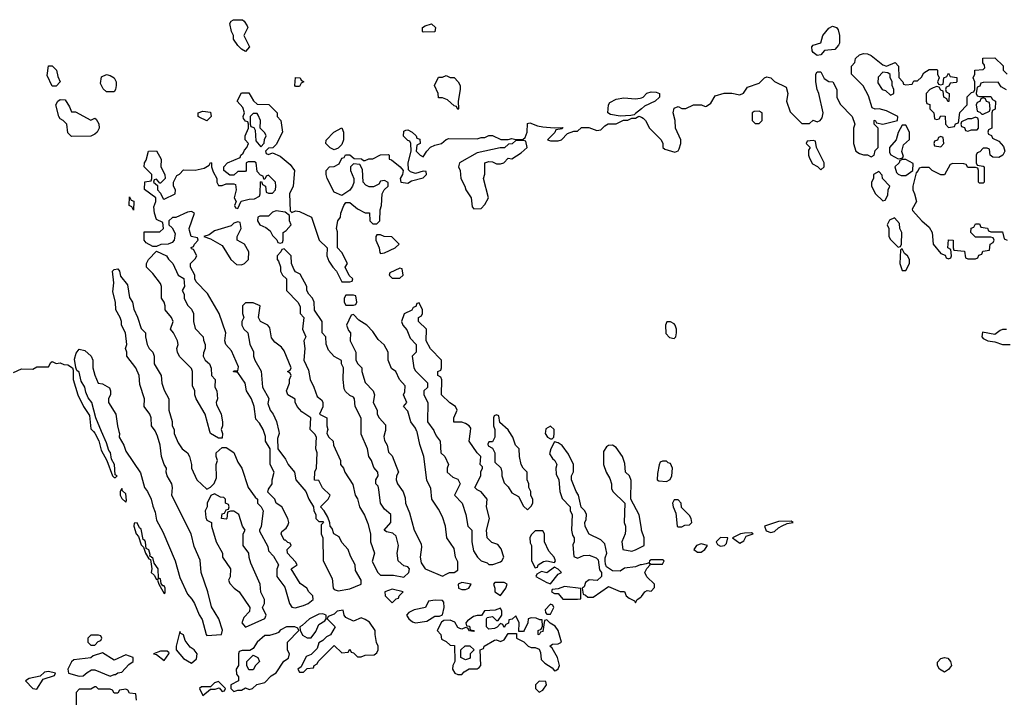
# Model space of a CAD drawing. Header units: inches. Extents: x 2601469 to 2753575, y 449403 to 582909.
# Tile 99 of 256: x 2656781 to 2661879, y 478625 to 482131. Entities that reach past the tile are written whole.
import ezdxf

# ---------------------------------------------------------------- set-up
doc = ezdxf.new("R2010")
doc.units = ezdxf.units.IN
doc.header["$MEASUREMENT"] = 0
for name, color, linetype in [('C6457', 7, 'Continuous'), ('C6458', 7, 'Continuous'), ('C6467', 7, 'Continuous'), ('C6468', 7, 'Continuous')]:
    doc.layers.add(name, color=color, linetype=linetype)

msp = doc.modelspace()

# ---------------------------------------------------------------- linework, layer by layer
at = {"layer": 'C6457', "color": 4, "elevation": 16}
for points in [[(2657162.8, 480000), (2657171, 479991), (2657191, 479951), (2657203.5, 479903.5), (2657232, 479850), (2657262, 479770), (2657270, 479762), (2657278, 479762), (2657286, 479770), (2657276.4, 479776.4), (2657272, 479830), (2657256.5, 479856.5), (2657251.1, 479891.1), (2657242, 479902), (2657230, 479942), (2657205.1, 480000)], [(2657295.2, 480000), (2657298, 479990), (2657296, 479970), (2657320.7, 479930), (2657330, 479898), (2657406.4, 479786.4), (2657427.3, 479710), (2657442.8, 479690), (2657462.8, 479650), (2657470, 479614), (2657483.5, 479583.5), (2657490, 479542), (2657521.6, 479481.6), (2657586.8, 479330), (2657610, 479244.7), (2657650, 479158), (2657673, 479133), (2657686.8, 479110), (2657710, 479052), (2657726.8, 479026.8), (2657746, 478950), (2657750, 478944.7), (2657826, 478950), (2657831.9, 478971.9), (2657812.3, 479030), (2657773.6, 479093.6), (2657756, 479170), (2657721.2, 479270), (2657714.8, 479334.8), (2657684.5, 479404.5), (2657669.4, 479470), (2657569.4, 479669.4), (2657573.2, 479710), (2657569.2, 479730), (2657544, 479770), (2657539, 479790), (2657542, 479810), (2657529.3, 479829.3), (2657515.3, 479870), (2657509, 479930), (2657495.5, 479975.5), (2657484.7, 480000)], [(2657581, 480000), (2657581, 479990), (2657602, 479942), (2657622, 479910), (2657650.6, 479890.6), (2657661, 479870), (2657671, 479830), (2657671.3, 479810), (2657698, 479750), (2657750, 479702), (2657768.4, 479711.6), (2657788.4, 479731.6), (2657800.4, 479759.6), (2657798, 479830), (2657806, 479850), (2657798, 479870), (2657798, 479890), (2657830, 479918), (2657850, 479918), (2657890, 479891.3), (2657910, 479842), (2657930.7, 479810.7), (2657964.7, 479710), (2657999.6, 479659.6), (2658012, 479650), (2658012, 479630), (2658032, 479610), (2658042, 479590), (2658031.1, 479508.9), (2658022, 479490), (2658023.6, 479483.6), (2658065.4, 479405.4), (2658070, 479382), (2658095.3, 479355.3), (2658122, 479310), (2658112.7, 479287.3), (2658112, 479250), (2658154.8, 479194.8), (2658178, 479110), (2658191.1, 479091.1), (2658207.7, 479087.7), (2658250, 479100.5), (2658274, 479110), (2658301.2, 479130), (2658299, 479150), (2658278, 479170), (2658268, 479190), (2658233.6, 479213.6), (2658186, 479290), (2658218, 479310), (2658210, 479326), (2658168, 479370), (2658166, 479390), (2658186, 479410), (2658182, 479422), (2658170, 479426), (2658158, 479438), (2658150, 479438), (2658135.3, 479470), (2658138, 479482), (2658160.4, 479499.6), (2658170, 479514), (2658174, 479530), (2658169, 479550), (2658138, 479610), (2658108.7, 479628.7), (2658102, 479650), (2658065.6, 479685.6), (2658070, 479702), (2658088.7, 479730), (2658089, 479750), (2658099, 479790), (2658078, 479830), (2658078, 479910), (2658054, 479950), (2658054.6, 479974.6), (2658045.5, 480000)], [(2657828.3, 480000), (2657832, 479990), (2657830, 479966), (2657810, 479966), (2657769.3, 479989.3), (2657766.4, 480000)], [(2658122.5, 480000), (2658124.7, 479990), (2658116.9, 479963.1), (2658118, 479910), (2658157.3, 479857.3), (2658171.3, 479830), (2658204.7, 479790), (2658211.3, 479750), (2658262, 479690), (2658278, 479650), (2658302, 479610), (2658304.7, 479590), (2658314, 479570), (2658314, 479550), (2658330, 479534), (2658350, 479534), (2658354, 479530), (2658342, 479518), (2658342, 479470), (2658351.3, 479450), (2658352, 479330), (2658398.8, 479238.8), (2658404.7, 479190), (2658410, 479182), (2658430, 479176), (2658490, 479185.5), (2658548.7, 479210), (2658548.7, 479230), (2658520.4, 479280.4), (2658518, 479310), (2658494.6, 479354.6), (2658482, 479390), (2658450, 479426), (2658434.6, 479454.6), (2658408, 479470), (2658399, 479499), (2658388, 479510), (2658387.3, 479527.3), (2658376.4, 479556.4), (2658358, 479590), (2658338, 479610), (2658378, 479650), (2658388, 479670), (2658348.9, 479708.9), (2658330, 479746), (2658308.4, 479748.4), (2658309.1, 479790.9), (2658318, 479810), (2658322, 479890), (2658315.3, 479910), (2658318, 479970), (2658310, 479986), (2658296, 480000)], [(2658374, 480000), (2658372, 479990), (2658382, 479970), (2658404.7, 479950), (2658406.8, 479930), (2658442, 479850), (2658442, 479830), (2658458, 479810), (2658464.7, 479790), (2658506.4, 479726.4), (2658518, 479670), (2658531, 479651), (2658541, 479610), (2658566.4, 479566.4), (2658583.5, 479523.5), (2658598, 479470), (2658598, 479430), (2658618, 479370), (2658606.8, 479326.8), (2658636, 479270), (2658650, 479256), (2658716.7, 479256.7), (2658770, 479246), (2658796, 479270), (2658799, 479290), (2658790, 479299), (2658770, 479305.2), (2658741.2, 479330), (2658736, 479370), (2658742, 479410), (2658730, 479458), (2658713.6, 479473.6), (2658680.4, 479480.4), (2658668.7, 479488.7), (2658702, 479530), (2658702, 479570), (2658670, 479598), (2658649, 479630), (2658640.4, 479700.4), (2658636.4, 479716.4), (2658626, 479730), (2658626, 479750), (2658638, 479770), (2658635.3, 479790), (2658614.6, 479814.6), (2658602, 479850), (2658588.7, 479870), (2658582, 479910), (2658550, 479986), (2658549.7, 480000)], [(2658673.9, 480000), (2658666, 479974), (2658670, 479954), (2658684.7, 479930), (2658690, 479894), (2658710, 479874), (2658742, 479790), (2658732, 479770), (2658731.3, 479750), (2658738, 479730), (2658767.3, 479687.3), (2658776.9, 479656.9), (2658778, 479630), (2658798.8, 479578.8), (2658822.8, 479490), (2658859.6, 479419.6), (2658862, 479402), (2658854, 479350), (2658860.5, 479320.5), (2658881, 479290), (2658890, 479285.5), (2658970, 479251.3), (2658990, 479262), (2659006, 479270), (2659030, 479271), (2659050, 479282), (2659050, 479326), (2659037.2, 479350), (2659030, 479395.3), (2658993.2, 479450), (2658985.2, 479510), (2658970, 479558), (2658950, 479598), (2658915.3, 479650), (2658910, 479706), (2658888.9, 479748.9), (2658874, 479870), (2658852.5, 479932.5), (2658838.6, 479998.6), (2658838, 480000)], [(2658927.6, 480000), (2658936.9, 479976.9), (2658958, 479950), (2658962, 479890), (2658982, 479870), (2659002, 479830), (2658994, 479810), (2658994, 479790), (2659023.6, 479763.6), (2659050, 479754), (2659062, 479730), (2659032, 479670), (2659072, 479630), (2659091, 479570), (2659102, 479510), (2659122, 479490), (2659122, 479430), (2659130, 479382), (2659151.3, 479350), (2659170, 479331.3), (2659201, 479321), (2659210, 479312), (2659231.6, 479311.6), (2659270, 479326), (2659278, 479330), (2659288, 479350), (2659273.6, 479393.6), (2659256, 479416), (2659225.2, 479425.2), (2659202, 479450), (2659198, 479490), (2659214, 479550), (2659198, 479610), (2659202, 479650), (2659170, 479688), (2659150, 479698), (2659138, 479710), (2659168.7, 479770), (2659169, 479791), (2659178, 479810), (2659178, 479818), (2659166, 479830), (2659168, 479870), (2659149.1, 479889.1), (2659109.2, 479950), (2659115.2, 480000)], [(2659242, 480000), (2659242, 479970), (2659230, 479946), (2659210, 479946), (2659204.7, 479935.3), (2659206, 479926), (2659230, 479914), (2659242, 479890), (2659242, 479842), (2659271.6, 479811.6), (2659278, 479790), (2659278, 479770), (2659290, 479734), (2659310, 479714), (2659330, 479682), (2659363.6, 479663.6), (2659390, 479614), (2659410, 479594), (2659430, 479614), (2659438, 479630), (2659438, 479650), (2659428.4, 479668.4), (2659428, 479690), (2659418, 479710), (2659418, 479730), (2659408, 479750), (2659408, 479790), (2659388, 479810), (2659378, 479830), (2659368.4, 479871.6), (2659368, 479910), (2659348.7, 479930), (2659335.3, 479970), (2659315.3, 480000)], [(2659503.7, 480000), (2659502, 479990), (2659514, 479970), (2659530, 479962), (2659538, 479962), (2659546, 479970), (2659548, 479990), (2659548, 480000)], [(2660000, 479310.9), (2659994, 479310), (2659970, 479299), (2659913.2, 479293.2), (2659890, 479277.2), (2659850, 479279.3), (2659820.2, 479300.2), (2659813.6, 479313.6), (2659812.7, 479330), (2659813.2, 479346.8), (2659822, 479370), (2659810, 479418), (2659790, 479439), (2659730, 479468), (2659708.9, 479508.9), (2659708, 479530), (2659714.6, 479545.4), (2659715.3, 479570), (2659708, 479590), (2659689, 479609), (2659675.3, 479670), (2659662, 479690), (2659638, 479750), (2659638, 479770), (2659648.4, 479791.6), (2659648.7, 479830), (2659623.1, 479883.1), (2659590, 479928), (2659570, 479942), (2659550, 479946), (2659531.3, 479910), (2659524.7, 479884.7), (2659539.6, 479859.6), (2659552, 479850), (2659562, 479830), (2659558, 479810), (2659559.6, 479779.6), (2659572, 479750), (2659578, 479690), (2659590, 479654), (2659630.9, 479610.9), (2659631.3, 479590), (2659642, 479570), (2659638, 479490), (2659643.6, 479463.6), (2659652, 479450), (2659652, 479430), (2659646, 479414), (2659650, 479354), (2659670, 479344.7), (2659700.9, 479359.1), (2659730, 479360.5), (2659765.8, 479345.8), (2659775.5, 479335.5), (2659783.5, 479283.5), (2659794, 479270), (2659794, 479250), (2659771.6, 479228.4), (2659730, 479232.7), (2659710, 479218), (2659703.6, 479196.4), (2659694, 479190), (2659698, 479158), (2659710, 479154), (2659722, 479142), (2659750, 479142), (2659830, 479198), (2659890, 479172), (2659912.7, 479172.7), (2659922, 479150), (2659936.9, 479136.9), (2659963.6, 479123.6), (2659970, 479114), (2659978, 479130), (2659997.2, 479142.8), (2660000, 479146.5)], [(2660000, 479498), (2659989.3, 479569.3), (2659946, 479650), (2659947.3, 479747.3), (2659938, 479770), (2659918, 479790), (2659914.6, 479834.6), (2659902, 479870), (2659870, 479918), (2659850, 479928.7), (2659830, 479928), (2659819.6, 479920.4), (2659803.6, 479896.4), (2659804.7, 479830), (2659818, 479790), (2659836.9, 479756.9), (2659844.7, 479730), (2659845.4, 479705.4), (2659852, 479690), (2659914, 479630), (2659911.3, 479530), (2659918, 479510), (2659918, 479490), (2659916, 479470), (2659898.8, 479430), (2659904.7, 479390), (2659950, 479381), (2659970, 479387.3), (2660000, 479402.8)], [(2657386, 478610), (2657382, 478642), (2657350, 478646), (2657342, 478662), (2657330, 478666), (2657298, 478662), (2657290, 478646), (2657270, 478646), (2657262, 478662), (2657250, 478666), (2657190, 478666), (2657178, 478678), (2657170, 478678), (2657150, 478666), (2657090, 478666), (2657074, 478650), (2657074, 478570)]]:
    msp.add_lwpolyline(points, dxfattribs=at)
for points in [[(2657310, 479706), (2657302, 479690), (2657302, 479670), (2657310, 479654), (2657330, 479634), (2657334.6, 479645.4), (2657330, 479678), (2657313.2, 479693.2)], [(2657790, 479678), (2657771.6, 479668.4), (2657752, 479630), (2657752, 479610), (2657742, 479590), (2657744.7, 479555.3), (2657750, 479542), (2657774, 479530), (2657774, 479510), (2657798, 479430), (2657832, 479370), (2657832, 479350), (2657872, 479290), (2657871.3, 479248.7), (2657862, 479230), (2657870, 479214), (2657892, 479190), (2657918, 479170), (2657972, 479090), (2657971.6, 479068.4), (2657942, 479038), (2657932, 479010), (2657950, 478986.8), (2658050, 479032), (2658057.2, 479050), (2658038, 479090), (2658048, 479110), (2658048.7, 479130), (2658029.1, 479169.1), (2658026, 479210), (2657978, 479318), (2657968.9, 479348.9), (2657968, 479370), (2657938, 479410), (2657938, 479470), (2657948, 479490), (2657935.3, 479510), (2657915.3, 479570), (2657890, 479588), (2657872.7, 479587.3), (2657858, 479582), (2657854, 479550), (2657850, 479546), (2657826, 479550), (2657830, 479574), (2657842, 479578), (2657850, 479594), (2657862, 479598), (2657866, 479610), (2657862, 479622), (2657846, 479630), (2657846, 479650), (2657838, 479658), (2657820.4, 479660.4)], [(2657390, 479528), (2657374, 479526), (2657372, 479510), (2657384.7, 479470), (2657396, 479456), (2657410, 479414), (2657422, 479402), (2657432, 479370), (2657450, 479342), (2657458, 479338), (2657464.7, 479290), (2657462, 479270), (2657476.9, 479256.9), (2657490, 479234), (2657498, 479238), (2657494, 479230), (2657502, 479210), (2657530, 479162), (2657535.3, 479164.7), (2657535.1, 479190), (2657530, 479202), (2657522, 479202), (2657513.6, 479213.6), (2657510, 479238), (2657500.4, 479240.4), (2657498, 479290), (2657478, 479318), (2657470, 479348), (2657466, 479346), (2657466, 479350), (2657455.3, 479355.3), (2657457.2, 479362.8), (2657450, 479388), (2657435.3, 479395.3), (2657432, 479428), (2657430, 479435.3), (2657421.2, 479441.2), (2657410, 479494), (2657400.9, 479500.9)], [(2659490, 479486), (2659450, 479486), (2659430, 479466), (2659422, 479450), (2659423.6, 479423.6), (2659432, 479410), (2659432, 479330), (2659450, 479294), (2659462, 479298), (2659466, 479310), (2659492.9, 479327.1), (2659511.3, 479331.3), (2659550, 479322), (2659555.3, 479330), (2659548, 479350), (2659520.2, 479380.2), (2659498, 479430), (2659498, 479470)], [(2659550, 479298), (2659510.7, 479269.3), (2659483.6, 479276.4), (2659458, 479262), (2659454, 479250), (2659510, 479218), (2659530, 479212), (2659570, 479262), (2659586, 479270), (2659568.4, 479288.4)], [(2659070, 479219), (2659052, 479210), (2659054, 479190), (2659070, 479182), (2659090, 479182), (2659106, 479190), (2659118, 479210)], [(2659290, 479218), (2659242, 479218), (2659234, 479210), (2659242, 479190), (2659242, 479170), (2659270, 479152), (2659298, 479190), (2659306, 479210)], [(2658710, 479184), (2658672, 479170), (2658674, 479150), (2658710, 479114), (2658730, 479134), (2658742, 479138), (2658746, 479150), (2658766, 479170)], [(2659601.4, 479198.6), (2659570, 479186), (2659538, 479182), (2659534, 479170), (2659550, 479162), (2659570, 479162), (2659592.7, 479132.7), (2659670, 479132), (2659686, 479134), (2659687.3, 479187.3)], [(2658932.7, 479127.3), (2658898, 479122), (2658882, 479090), (2658823.5, 479076.5), (2658796, 479064), (2658784.7, 479050), (2658796, 479030), (2658814.4, 479014.4), (2658830, 479010.8), (2658890, 479018.8), (2658930, 479044.7), (2658955.3, 479044.7), (2658970, 479052), (2658979, 479090), (2658976.4, 479116.4), (2658970, 479126)], [(2659530, 479106), (2659502, 479078), (2659503.6, 479063.6), (2659510, 479054), (2659530, 479054), (2659546, 479090), (2659542, 479102)], [(2658455.3, 479075.3), (2658424.7, 479070), (2658410, 479055.3), (2658378, 479042), (2658374, 479030), (2658414, 478990), (2658391.3, 478948.7), (2658370, 478938), (2658350, 478918), (2658330, 478906), (2658322, 478878), (2658290, 478846), (2658264.7, 478835.3), (2658238, 478782), (2658222, 478770), (2658230, 478754), (2658250, 478754), (2658270, 478774), (2658302, 478778), (2658306, 478790), (2658322, 478798), (2658326, 478810), (2658410, 478892), (2658450, 478854), (2658482, 478858), (2658490, 478874), (2658498, 478858), (2658510, 478854), (2658530, 478834), (2658550, 478834), (2658570, 478842), (2658616.4, 478843.6), (2658630, 478854), (2658638, 478870), (2658638, 478890), (2658628.9, 478908.9), (2658622, 478950), (2658622, 478970), (2658592.9, 479012.9), (2658570, 479028), (2658550, 479035.3), (2658510, 479018), (2658470, 479038), (2658462, 479050)], [(2658350, 479056), (2658330, 479054.5), (2658281, 479030), (2658244.5, 478995.5), (2658232, 478990), (2658232.7, 478972.7), (2658245.4, 478945.4), (2658270, 478932), (2658290, 478932), (2658314, 478966), (2658330, 479002), (2658360.4, 479019.6), (2658368, 479030), (2658368, 479050)], [(2659270, 479086), (2659243.6, 479076.4), (2659187.1, 479072.9), (2659172, 479048), (2659150, 479048.7), (2659130, 479042), (2659099.6, 479020.4), (2659092, 479010), (2659094, 478994), (2659110, 478992), (2659114, 478974), (2659134, 478970), (2659130, 478966), (2659110, 478968), (2659102, 478982), (2659090, 478986), (2659070, 478978), (2659060.4, 478980.4), (2659050, 478986), (2659034, 479014), (2659010, 479024), (2658978, 479022), (2658966, 479014), (2658942, 478970), (2658962, 478950), (2658965.4, 478925.4), (2658990, 478914), (2659010, 478894), (2659032.7, 478892.7), (2659034, 478810), (2659024.7, 478790), (2659022, 478770), (2659034, 478750), (2659050, 478742), (2659070, 478742), (2659083.1, 478756.9), (2659108, 478772), (2659150, 478772), (2659160.4, 478779.6), (2659168, 478790), (2659166, 478870), (2659182, 478878), (2659186, 478890), (2659240.4, 478919.6), (2659250, 478922), (2659270, 478914), (2659290, 478922), (2659310, 478954), (2659354, 478954), (2659354, 478930), (2659391.6, 478911.6), (2659414, 478890), (2659430, 478882), (2659450, 478882), (2659470, 478874), (2659476.9, 478856.9), (2659481, 478821), (2659500.5, 478800.5), (2659537.3, 478777.3), (2659550, 478762), (2659556.4, 478763.6), (2659568.4, 478771.6), (2659575.3, 478790), (2659565.2, 478830), (2659539, 478879), (2659526, 478890), (2659540.4, 478899.6), (2659570, 478902), (2659586, 478910), (2659568.7, 478970), (2659552.9, 478992.9), (2659528, 479008), (2659510, 479026), (2659498, 479022), (2659490, 478966), (2659478, 478962), (2659470, 478948), (2659466, 478950), (2659466, 478970), (2659482, 478978), (2659487.3, 478992.7), (2659486, 479026), (2659474, 479026), (2659454.6, 479034.6), (2659430, 479035.3), (2659414, 479030), (2659412, 479010), (2659394, 478970), (2659390, 478966), (2659366, 478966), (2659368, 479010), (2659350, 479046), (2659331.6, 479028.4), (2659314, 479026), (2659311.6, 479008.4), (2659298, 479002), (2659290, 478986), (2659282, 479002), (2659270, 479006), (2659252.7, 478987.3), (2659239.6, 478980.4), (2659210, 478978), (2659198, 478990), (2659198, 479030), (2659202, 479038), (2659230, 479042), (2659250, 479022), (2659258, 479022), (2659278, 479050), (2659278, 479070)], [(2657610, 478966), (2657591.3, 478890), (2657591.3, 478870), (2657630, 478826), (2657670, 478802), (2657696, 478824), (2657699.3, 478850), (2657684, 478870), (2657663.5, 478883.5), (2657638.4, 478918.4), (2657630, 478948), (2657615.3, 478955.3)], [(2658206, 478990), (2658162, 478990), (2658130, 478972), (2658120.7, 478959.3), (2658110, 478954.5), (2658075.3, 478944.7), (2658050, 478944), (2658011.3, 478910), (2657990, 478878), (2657972.7, 478867.3), (2657932.7, 478867.3), (2657918, 478862), (2657914, 478850), (2657914, 478790), (2657902, 478770), (2657903.6, 478743.6), (2657914, 478730), (2657914, 478710), (2657874, 478690), (2657874, 478670), (2657890, 478654), (2657910, 478662), (2657930, 478662), (2657950, 478674), (2657970, 478664.7), (2657986, 478670), (2658008.4, 478691.6), (2658050, 478702), (2658084, 478736), (2658110, 478752), (2658148.7, 478811.3), (2658173.6, 478826.4), (2658178, 478850), (2658168, 478868), (2658168, 478910), (2658226, 478970), (2658222, 478982)], [(2657190, 478946), (2657150, 478946), (2657134, 478930), (2657134, 478910), (2657150, 478894), (2657170, 478894), (2657187.3, 478912.7), (2657202, 478918), (2657206, 478930), (2657202, 478942)], [(2657210, 478855.3), (2657161.1, 478838.9), (2657150, 478829.3), (2657062, 478818), (2657050, 478808.7), (2657031, 478770), (2657034, 478750), (2657090, 478734.4), (2657110, 478734.9), (2657130, 478753), (2657153.8, 478766.2), (2657170, 478766.7), (2657250, 478734.8), (2657270, 478742), (2657278, 478742), (2657290, 478752), (2657310, 478754), (2657346, 478794), (2657368.7, 478810), (2657368, 478830), (2657330, 478844), (2657270, 478817.2)], [(2657544, 478864), (2657510, 478862.7), (2657474, 478850), (2657490, 478846.8), (2657530, 478814.8), (2657554, 478850), (2657554.6, 478854.6)], [(2659090, 478818), (2659066, 478830), (2659066, 478870), (2659088.4, 478891.6), (2659111.6, 478891.6), (2659134, 478870), (2659114, 478850), (2659114, 478830), (2659110, 478826)], [(2657990, 478766), (2657967.3, 478767.3), (2657958, 478790), (2657958, 478810), (2657990, 478842), (2658014, 478830), (2658022, 478810), (2658002, 478790)], [(2656930, 478759), (2656910, 478754), (2656886.4, 478733.6), (2656830, 478721.2), (2656811.3, 478710), (2656850, 478670.7), (2656870, 478667.3), (2656902, 478718), (2656962, 478738), (2656966, 478750)], [(2657810, 478706), (2657790, 478699), (2657770, 478678), (2657722, 478678), (2657712, 478670), (2657730, 478634), (2657770, 478666), (2657793.6, 478666.4), (2657814, 478674), (2657830, 478654), (2657842, 478658), (2657846, 478670)], [(2659470, 478708), (2659452, 478690), (2659452, 478670), (2659470, 478652), (2659490, 478662), (2659508, 478690), (2659506, 478706)]]:
    msp.add_lwpolyline(points, close=True, dxfattribs=at)
at = {"layer": 'C6458', "color": 4, "elevation": 16}
for points in [[(2657950, 481966), (2657930, 481978), (2657910, 481998), (2657888, 482030), (2657888, 482050), (2657878, 482070), (2657868.7, 482111.3), (2657876.4, 482123.6), (2657888.9, 482131.1), (2657934, 482130), (2657943.6, 482123.6), (2657959.6, 482099.6), (2657962, 482090), (2657942, 482050), (2657971.3, 481990)], [(2658870, 482066), (2658866, 482070), (2658866, 482090), (2658880.4, 482099.6), (2658914, 482110), (2658934, 482090), (2658930, 482068)], [(2656950, 481788), (2656923.2, 481843.2), (2656930, 481892), (2656950, 481892), (2656971, 481870), (2656978, 481838), (2656991.3, 481810), (2656970, 481788)], [(2657230, 481758), (2657213.6, 481773.6), (2657200.2, 481800.2), (2657204.7, 481835.3), (2657230, 481846.8), (2657250, 481842.8), (2657270.8, 481830.8), (2657281, 481810), (2657281, 481790), (2657278, 481770), (2657270, 481758)], [(2658210, 481786), (2658206, 481790), (2658210, 481832), (2658234, 481830), (2658238, 481818), (2658252, 481810), (2658238, 481802), (2658230, 481786)], [(2659050, 481666), (2659042, 481682), (2659030, 481686), (2658996.4, 481716.4), (2658970, 481726), (2658950, 481726), (2658948, 481750), (2658928.7, 481790), (2658950, 481834), (2658970, 481834), (2658990, 481842), (2659010, 481832), (2659030, 481831.3), (2659052, 481810), (2659062, 481790), (2659062, 481770), (2659052, 481710), (2659054, 481670)], [(2657050, 481654), (2657070, 481654), (2657150, 481612), (2657170, 481622), (2657176.9, 481616.9), (2657191.6, 481591.6), (2657192, 481570), (2657182, 481550), (2657170, 481538), (2657150, 481528), (2657050, 481526), (2657030, 481546), (2657026, 481590), (2657006, 481610), (2656990, 481618), (2656984, 481630), (2656968.7, 481690), (2656978, 481710), (2656990, 481718), (2657016, 481716), (2657039.8, 481679.8)], [(2657750, 481608), (2657710, 481626), (2657706, 481630), (2657706, 481650), (2657730, 481658), (2657770, 481652), (2657772, 481630)], [(2658010, 481646), (2657990, 481646), (2657974, 481630), (2657974, 481590), (2657978, 481578), (2657992.7, 481572.7), (2657999.6, 481559.6), (2658003.6, 481503.6), (2658030, 481474), (2658047.3, 481492.7), (2658048.4, 481511.6), (2658058, 481530), (2658050, 481546), (2658026, 481570), (2658028, 481610), (2658016.4, 481636.4)], [(2658410, 481458), (2658388.4, 481468.4), (2658366, 481490), (2658367.3, 481507.3), (2658408, 481550), (2658450, 481571.3), (2658458, 481550), (2658458, 481510), (2658450, 481486), (2658430, 481466)], [(2659390, 481506), (2659350, 481506), (2659331.6, 481488.4), (2659312.7, 481487.3), (2659291.6, 481468.4), (2659268.4, 481468.4), (2659150, 481442), (2659058, 481390), (2659054, 481370), (2659062, 481350), (2659064.7, 481310), (2659086, 481270), (2659091.3, 481250), (2659118, 481210), (2659123.6, 481163.6), (2659132.7, 481152.7), (2659170, 481154), (2659190, 481174), (2659208, 481210), (2659182, 481310), (2659188.9, 481331.1), (2659189.2, 481390.8), (2659210, 481398), (2659230, 481396), (2659250, 481384.7), (2659270, 481384.7), (2659288.7, 481391.3), (2659310, 481414), (2659330, 481412), (2659378, 481442), (2659408, 481470), (2659402, 481502)], [(2657370, 481146), (2657362, 481162), (2657348, 481170), (2657350, 481214), (2657358, 481198), (2657371.6, 481191.6)], [(2658110, 481142), (2658090, 481135.3), (2658070, 481115.3), (2658024.7, 481115.3), (2658014, 481110), (2658012, 481090), (2658024.7, 481070), (2658055.3, 481055.3), (2658078, 481038), (2658090, 481014), (2658112.7, 480992.7), (2658118, 480978), (2658130, 480974), (2658142, 480978), (2658146, 480990), (2658146, 481030), (2658160.4, 481039.6), (2658186, 481070), (2658178, 481090), (2658178, 481118), (2658155.3, 481135.3)], [(2657910, 481086), (2657890, 481078), (2657875.3, 481064.7), (2657790, 481039.3), (2657762.8, 481017.2), (2657734, 481010), (2657770, 480998), (2657830, 480962), (2657874, 480890), (2657903.6, 480863.6), (2657930, 480862), (2657946, 480870), (2657966, 480890), (2657968, 480930), (2657946, 480970), (2657908, 480990), (2657908, 481010), (2657928, 481050), (2657922, 481082)], [(2658650, 481018), (2658630, 481018), (2658624.7, 481010), (2658624.7, 480990), (2658642, 480950), (2658646, 480926), (2658650, 480922), (2658670, 480924.7), (2658726, 480950), (2658746, 480970), (2658707.3, 481007.3), (2658668.7, 481008.7)], [(2658750, 480846), (2658698, 480822), (2658694, 480810), (2658710, 480794), (2658750, 480794), (2658766, 480810), (2658762, 480842)], [(2658510, 480706), (2658470, 480706), (2658462, 480690), (2658462, 480670), (2658470, 480654), (2658510, 480654), (2658522, 480658), (2658526, 480670), (2658522, 480702)]]:
    msp.add_lwpolyline(points, close=True, dxfattribs=at)
for points in [[(2658045.5, 480000), (2658042, 480010), (2658023.1, 480043.1), (2658004, 480064), (2657995.3, 480130), (2657982, 480170), (2657955.3, 480210), (2657948, 480250), (2657910, 480306), (2657888.4, 480308.4), (2657890, 480314), (2657910, 480314), (2657914.6, 480334.6), (2657878, 480418), (2657848.7, 480450), (2657844, 480470), (2657848.7, 480510), (2657814, 480610), (2657753.6, 480713.6), (2657694.6, 480774.6), (2657688, 480790), (2657688, 480810), (2657666, 480850), (2657666, 480870), (2657690, 480894), (2657698, 480910), (2657682, 480942), (2657670, 480946), (2657668.4, 480951.6), (2657682, 480958), (2657686, 480970), (2657706, 480990), (2657702, 481002), (2657668.9, 481008.9), (2657660.2, 481040.2), (2657659, 481050), (2657686, 481130), (2657670, 481138), (2657650, 481135.3), (2657590, 481108), (2657572.7, 481107.3), (2657554, 481090), (2657554, 481070), (2657570, 481054), (2657585.4, 481025.4), (2657581, 480990), (2657570, 480979), (2657550, 480969), (2657511.6, 480968.4), (2657490, 480958), (2657470, 480958), (2657436.4, 480976.4), (2657426, 480990), (2657426, 481034), (2657507.3, 481032.7), (2657526, 481050), (2657522, 481082), (2657490, 481098), (2657479, 481130), (2657476.4, 481163.6), (2657486, 481190), (2657486, 481210), (2657427.3, 481252.7), (2657428.7, 481291.3), (2657462, 481298), (2657466, 481310), (2657466, 481330), (2657426, 481370), (2657428, 481390), (2657436.4, 481403.6), (2657448.7, 481451.3), (2657490, 481452), (2657514, 481410), (2657512, 481370), (2657532, 481330), (2657534, 481310), (2657510, 481286), (2657506, 481286), (2657490, 481306), (2657478, 481302), (2657474, 481290), (2657494, 481274), (2657494, 481250), (2657510, 481234), (2657524.7, 481204.7), (2657530, 481202), (2657586, 481230), (2657588, 481250), (2657578, 481270), (2657578, 481290), (2657595.3, 481324.7), (2657608.4, 481331.6), (2657630, 481354), (2657690, 481352), (2657736.4, 481363.6), (2657762, 481378), (2657770, 481392), (2657774, 481390), (2657774, 481370), (2657783.6, 481343.6), (2657802, 481310), (2657802, 481290), (2657810, 481274), (2657830, 481274), (2657850, 481282), (2657890, 481282), (2657898, 481278), (2657902, 481250), (2657892, 481210), (2657902, 481190), (2657894, 481170), (2657898, 481158), (2657910, 481154), (2657928.4, 481191.6), (2657970, 481202), (2657996.4, 481203.6), (2658022, 481218), (2658026, 481230), (2658027.3, 481292.7), (2658034, 481294), (2658038, 481278), (2658054, 481270), (2658058, 481238), (2658070, 481234), (2658090, 481234), (2658106, 481250), (2658108, 481270), (2658106, 481290), (2658070, 481326), (2658058, 481322), (2658050, 481306), (2658046, 481306), (2658042, 481322), (2658027.3, 481327.3), (2658010, 481346), (2658006, 481390), (2657996.4, 481396.4), (2657963.6, 481396.4), (2657954, 481390), (2657954, 481350), (2657950, 481346), (2657910, 481346), (2657890, 481326), (2657870, 481326), (2657838, 481350), (2657838, 481370), (2657858, 481390), (2657922, 481418), (2657926, 481430), (2657939, 481441), (2657944.7, 481455.3), (2657958, 481470), (2657966, 481490), (2657948, 481510), (2657948, 481530), (2657966, 481570), (2657966, 481590), (2657962, 481602), (2657950, 481606), (2657940.4, 481620.4), (2657938, 481630), (2657946, 481650), (2657936.4, 481676.4), (2657908, 481710), (2657930, 481752), (2657967.3, 481752.7), (2657991.6, 481711.6), (2658010, 481694), (2658071.6, 481691.6), (2658114, 481650), (2658114, 481630), (2658134, 481610), (2658142, 481550), (2658110, 481486), (2658092.7, 481467.3), (2658070, 481466), (2658054, 481450), (2658058, 481438), (2658070, 481434), (2658090, 481442), (2658130, 481424.7), (2658182, 481382), (2658204.7, 481350), (2658198, 481270), (2658178, 481230), (2658182, 481142), (2658190, 481134), (2658210, 481142), (2658230, 481138), (2658292, 481110), (2658331.1, 480991.1), (2658374, 480950), (2658372, 480910), (2658382, 480882), (2658402, 480850), (2658422, 480830), (2658450, 480774), (2658490, 480774), (2658502, 480778), (2658506, 480790), (2658487.3, 480807.3), (2658466, 480850), (2658478, 480870), (2658450, 480926), (2658426, 480950), (2658426, 481034), (2658422, 481050), (2658428.7, 481090), (2658442, 481110), (2658444, 481130), (2658459, 481170), (2658470, 481184.7), (2658490, 481184.7), (2658530, 481152), (2658570, 481132), (2658591.6, 481131.6), (2658594, 481090), (2658610, 481074), (2658630, 481074), (2658646, 481090), (2658647.3, 481147.3), (2658655.3, 481170), (2658658, 481230), (2658669.1, 481250.9), (2658688.7, 481270), (2658688.4, 481288.4), (2658670, 481299), (2658650, 481295.3), (2658639.9, 481280.1), (2658613.2, 481266.8), (2658590, 481266.6), (2658574.2, 481274.2), (2658559, 481290), (2658555.3, 481355.3), (2658542, 481382), (2658510, 481386), (2658494, 481370), (2658494, 481350), (2658511.3, 481310), (2658511.1, 481288.9), (2658504.7, 481270), (2658490.7, 481249.3), (2658450, 481222), (2658410, 481238), (2658374, 481310), (2658368, 481330), (2658368.4, 481351.6), (2658386, 481370), (2658410, 481372), (2658434.6, 481385.4), (2658450, 481414), (2658462, 481418), (2658468, 481432), (2658490, 481432), (2658512.7, 481412.7), (2658551.1, 481411.1), (2658562, 481402), (2658570, 481402), (2658588.9, 481411.1), (2658610, 481411.3), (2658650, 481431), (2658690, 481434), (2658694, 481430), (2658694, 481410), (2658706, 481406), (2658752, 481370), (2658766, 481350), (2658762.8, 481330), (2658751.3, 481310), (2658754, 481290), (2658790, 481286), (2658810, 481298), (2658870, 481312), (2658888, 481330), (2658886, 481346), (2658870, 481348), (2658830, 481335.3), (2658804.7, 481344.7), (2658794.6, 481354.6), (2658793.2, 481390), (2658808, 481450), (2658806, 481490), (2658802, 481502), (2658790, 481506), (2658768.7, 481528.7), (2658770, 481554), (2658780.4, 481559.6), (2658790, 481562), (2658814, 481550), (2658834, 481530), (2658838, 481518), (2658852.7, 481512.7), (2658854, 481490), (2658838, 481482), (2658834, 481450), (2658854, 481430), (2658870, 481422), (2658888.7, 481451.3), (2658908.7, 481471.3), (2658930, 481482), (2658966, 481490), (2658990, 481512), (2659003.1, 481516.9), (2659150, 481514), (2659170, 481522), (2659190, 481522), (2659210, 481532), (2659230, 481531.3), (2659271.6, 481511.6), (2659310, 481511.3), (2659330, 481516), (2659350, 481511.3), (2659387.3, 481512.7), (2659398, 481522), (2659408.7, 481550), (2659410, 481594), (2659422, 481598), (2659462, 481582), (2659490, 481577.3), (2659548.7, 481571.3), (2659592.7, 481572.7), (2659590, 481566), (2659558, 481562), (2659552.7, 481547.3), (2659514, 481510), (2659530, 481504.7), (2659570, 481504.7), (2659586, 481510), (2659618, 481542), (2659650, 481554), (2659670, 481554), (2659690, 481574), (2659727.3, 481572.7), (2659770, 481558), (2659780.4, 481559.6), (2659790, 481562), (2659810, 481582), (2659828.4, 481591.6), (2659870, 481592), (2659908, 481612), (2659930, 481612), (2659950, 481622), (2659970, 481622), (2659987.3, 481632.7), (2660000, 481626.7)], [(2660000, 481669.8), (2659970, 481646), (2659962, 481638), (2659945.4, 481634.6), (2659890, 481632.7), (2659840.4, 481640.4), (2659826, 481650), (2659829, 481690), (2659837.2, 481702.8), (2659870, 481719.1), (2659910, 481726.4), (2659970, 481721), (2659994.6, 481725.4), (2660000, 481727.6)], [(2658549.7, 480000), (2658548.4, 480068.4), (2658518, 480130), (2658515.3, 480170), (2658510, 480178), (2658490, 480186), (2658467.3, 480207.3), (2658460.4, 480220.4), (2658455.3, 480270), (2658458, 480330), (2658448, 480350), (2658447.3, 480367.3), (2658410, 480388), (2658380.4, 480420.4), (2658367.3, 480452.7), (2658366, 480490), (2658348, 480510), (2658348, 480570), (2658308.4, 480628.4), (2658306, 480670), (2658298, 480690), (2658278, 480710), (2658268, 480730), (2658268, 480750), (2658234, 480814), (2658210, 480826), (2658200.4, 480840.4), (2658188, 480870), (2658186, 480910), (2658150, 480946), (2658138, 480942), (2658134, 480930), (2658114, 480910), (2658114, 480890), (2658122, 480882), (2658131.6, 480851.6), (2658132, 480830), (2658142, 480810), (2658162, 480790), (2658162, 480730), (2658222, 480670), (2658232.7, 480647.3), (2658234, 480610), (2658252, 480590), (2658244.7, 480530), (2658262, 480490), (2658252, 480470), (2658258, 480430), (2658252, 480370), (2658276.9, 480316.9), (2658284.7, 480270), (2658304.7, 480230), (2658321, 480181), (2658343.6, 480163.6), (2658351.6, 480151.6), (2658351.6, 480128.4), (2658334, 480090), (2658371.6, 480071.6), (2658371.3, 480030), (2658376, 480010), (2658374, 480000)], [(2657766.4, 480000), (2657742, 480090), (2657695.3, 480170), (2657688.7, 480190), (2657688, 480210), (2657676.4, 480236.4), (2657675.3, 480310), (2657670, 480326), (2657608.9, 480388.9), (2657598, 480410), (2657595.3, 480430), (2657602, 480450), (2657599, 480470), (2657578, 480510), (2657562, 480530), (2657575.3, 480570), (2657568, 480590), (2657535.3, 480630), (2657535.3, 480650), (2657528.7, 480670), (2657515.3, 480690), (2657515.3, 480750), (2657510, 480766), (2657470, 480818), (2657438, 480850), (2657438, 480870), (2657448, 480890), (2657490, 480934), (2657542, 480910), (2657551.6, 480891.6), (2657574, 480870), (2657602, 480810), (2657631.6, 480791.6), (2657634, 480750), (2657622, 480730), (2657632, 480710), (2657632, 480690), (2657650, 480654), (2657670, 480634), (2657682, 480610), (2657682, 480570), (2657690, 480534), (2657732, 480490), (2657732.7, 480472.7), (2657742, 480450), (2657742, 480430), (2657732.7, 480407.3), (2657732, 480390), (2657742, 480370), (2657764.7, 480350), (2657772.7, 480327.3), (2657774, 480290), (2657794, 480270), (2657792, 480230), (2657802, 480210), (2657804.7, 480170), (2657798, 480150), (2657799.6, 480139.6), (2657824.7, 480090), (2657831.3, 480050), (2657831.3, 480030), (2657824.7, 480010), (2657828.3, 480000)], [(2657484.7, 480000), (2657483.2, 480003.2), (2657464, 480030), (2657462, 480070), (2657455.3, 480090), (2657426, 480130), (2657428, 480170), (2657403.1, 480243.1), (2657399, 480290), (2657382, 480330), (2657335.3, 480390), (2657335.3, 480410), (2657328.7, 480430), (2657335.3, 480450), (2657328.7, 480510), (2657309, 480550), (2657308.7, 480570), (2657302, 480590), (2657279, 480630), (2657277.2, 480670), (2657263.2, 480723.2), (2657269, 480770), (2657262, 480830), (2657270, 480838), (2657290, 480842), (2657298, 480830), (2657303.6, 480803.6), (2657339.6, 480759.6), (2657350, 480694), (2657366, 480670), (2657372.7, 480632.7), (2657391.6, 480591.6), (2657410, 480534), (2657432, 480510), (2657432, 480490), (2657442, 480450), (2657452, 480430), (2657471.3, 480410), (2657478, 480390), (2657478, 480350), (2657514, 480290), (2657518, 480250), (2657530, 480214), (2657554, 480170), (2657554, 480110), (2657571.1, 480051.1), (2657571.3, 480030), (2657581, 480010), (2657581, 480000)], [(2658296, 480000), (2658286, 480010), (2658288, 480070), (2658242, 480102), (2658218, 480130), (2658208, 480152), (2658208, 480168), (2658168.7, 480190), (2658162, 480210), (2658178, 480250), (2658178, 480270), (2658186, 480290), (2658182, 480302), (2658168, 480310), (2658182, 480318), (2658186, 480330), (2658150, 480418), (2658136.5, 480436.5), (2658103.1, 480463.1), (2658084.7, 480484.7), (2658076.4, 480536.4), (2658066, 480550), (2658028.7, 480568.7), (2658018, 480590), (2658026, 480650), (2657990, 480666), (2657950, 480666), (2657934, 480650), (2657934, 480610), (2657942, 480590), (2657932, 480570), (2657932, 480550), (2657942, 480530), (2657962, 480510), (2657972.7, 480452.7), (2657991.6, 480411.6), (2657991.3, 480390), (2657998, 480370), (2658031.6, 480311.6), (2658038, 480230), (2658071.1, 480171.1), (2658065.4, 480145.4), (2658078, 480110), (2658094, 480090), (2658111.6, 480051.6), (2658122.5, 480000)], [(2659115.2, 480000), (2659117.2, 480017.2), (2659108, 480030), (2659090, 480042), (2659070, 480048.7), (2659028.9, 480048.9), (2659028.4, 480071.6), (2659046, 480110), (2659038, 480130), (2659008.7, 480148.7), (2658966, 480190), (2658967.3, 480267.3), (2658962, 480282), (2658946, 480290), (2658946, 480310), (2658962, 480318), (2658966, 480330), (2658966, 480370), (2658908.4, 480428.4), (2658886, 480470), (2658888, 480530), (2658846, 480570), (2658846, 480590), (2658862, 480598), (2658866, 480610), (2658866, 480630), (2658850, 480666), (2658838, 480662), (2658832.7, 480647.3), (2658818, 480642), (2658812, 480628), (2658771.6, 480608.4), (2658758, 480570), (2658764.7, 480550), (2658785.4, 480525.4), (2658803.6, 480483.6), (2658834, 480450), (2658834, 480410), (2658814, 480390), (2658822, 480330), (2658830, 480314), (2658892, 480252), (2658892, 480228), (2658874, 480210), (2658874, 480190), (2658894, 480150), (2658892, 480050), (2658925.4, 480005.4), (2658927.6, 480000)], [(2658838, 480000), (2658830, 480018), (2658806, 480050), (2658790, 480106), (2658768, 480130), (2658786, 480150), (2658768, 480190), (2658774.6, 480205.4), (2658776.4, 480236.4), (2658748, 480270), (2658728, 480310), (2658706, 480326), (2658689, 480370), (2658688.7, 480410), (2658668.4, 480448.4), (2658636.4, 480476.4), (2658610, 480518), (2658578, 480550), (2658536.4, 480576.4), (2658510, 480606), (2658498, 480602), (2658474, 480550), (2658483.6, 480523.6), (2658494, 480510), (2658492, 480470), (2658522, 480410), (2658522, 480370), (2658532, 480350), (2658552, 480330), (2658552, 480310), (2658570, 480254), (2658611, 480211), (2658618, 480190), (2658612, 480150), (2658632, 480110), (2658632, 480090), (2658642, 480070), (2658674.8, 480034.8), (2658675.3, 480004.7), (2658673.9, 480000)], [(2657205.1, 480000), (2657175.1, 480070), (2657154, 480150), (2657135.1, 480175.1), (2657122.9, 480202.9), (2657118, 480230), (2657100.1, 480260.1), (2657090, 480308), (2657076.5, 480316.5), (2657071.7, 480331.7), (2657065.4, 480374.6), (2657073.8, 480406.2), (2657090, 480426.8), (2657119.3, 480419.3), (2657151, 480390), (2657159.1, 480370), (2657160.7, 480330), (2657170, 480292), (2657186.8, 480250), (2657210, 480246), (2657245.4, 480225.4), (2657251, 480210), (2657250.9, 480190.9), (2657241, 480170), (2657241, 480150), (2657278.8, 480090), (2657286.8, 480030), (2657295.2, 480000)], [(2656750, 480304.7), (2656790, 480324.7), (2656850, 480322), (2656870, 480334), (2656930, 480334), (2656942, 480358), (2656950, 480362), (2656970, 480352), (2656990, 480356), (2657010, 480346), (2657030, 480344.7), (2657054, 480330), (2657058, 480318), (2657058, 480270), (2657082, 480190), (2657111.3, 480130), (2657142.8, 480082.8), (2657150, 480014), (2657162.8, 480000)], [(2659315.3, 480000), (2659310, 480008), (2659267.3, 480047.3), (2659262, 480082), (2659250, 480086), (2659238, 480082), (2659234, 480070), (2659234, 480030), (2659242, 480010), (2659242, 480000)], [(2659548, 480000), (2659548, 480010), (2659530, 480028), (2659506, 480014), (2659503.7, 480000)]]:
    msp.add_lwpolyline(points, dxfattribs=at)
at = {"layer": 'C6467', "color": 4}
for points, elevation in [([(2660130, 479846), (2660110, 479846), (2660098, 479842), (2660092.7, 479827.3), (2660083.6, 479783.6), (2660082, 479750), (2660090, 479744.7), (2660130, 479742), (2660148.4, 479751.6), (2660158, 479770), (2660162, 479810), (2660150, 479835.3), (2660138, 479838)], 16), ([(2660190, 479646), (2660170, 479646), (2660162, 479630), (2660164.7, 479610), (2660178, 479578), (2660184.7, 479510), (2660190, 479506), (2660210, 479507.3), (2660225.2, 479514.8), (2660250, 479518), (2660256.5, 479523.5), (2660262, 479530), (2660258, 479550), (2660250, 479566), (2660207.3, 479607.3), (2660206, 479630)], 16), ([(2660776.4, 479536.4), (2660710, 479535.1), (2660638, 479510), (2660646.4, 479486.4), (2660670, 479478), (2660690, 479482), (2660710, 479502), (2660728.4, 479511.6), (2660755.3, 479524.7), (2660786, 479530)], 16), ([(2660570, 479475.3), (2660534, 479474), (2660514, 479470), (2660472, 479450), (2660510, 479422), (2660530, 479434), (2660542, 479458), (2660578, 479470)], 16), ([(2660310, 479419.5), (2660284.9, 479410), (2660271.3, 479390), (2660290, 479376), (2660310, 479376), (2660328.7, 479390), (2660342, 479410)], 16), ([(2660410, 479451.5), (2660386.8, 479430), (2660394.8, 479414.8), (2660410, 479406), (2660430, 479411), (2660440.2, 479419.8), (2660448, 479450)], 16), ([(2661570, 478755.3), (2661544, 478770), (2661533.2, 478790), (2661533.6, 478806.4), (2661550, 478826), (2661570, 478831), (2661586.4, 478826.4), (2661601, 478810), (2661606, 478790), (2661590, 478768.7)], 12)]:
    msp.add_lwpolyline(points, close=True, dxfattribs=dict(at, elevation=elevation))
at = {"layer": 'C6467', "color": 4, "elevation": 16}
for points in [[(2660000, 479402.8), (2660014, 479410), (2660015.3, 479450), (2660001.2, 479490), (2660000, 479498)], [(2660000, 479146.5), (2660018, 479170), (2660030, 479178), (2660050, 479174), (2660067.3, 479192.7), (2660068, 479210), (2660028.9, 479248.9), (2660018, 479270), (2660028, 479292), (2660046, 479310), (2660042, 479318), (2660050, 479314), (2660110, 479314), (2660118, 479330), (2660110, 479335.3), (2660050, 479335.3), (2660042, 479330), (2660039.6, 479320.4), (2660025.4, 479314.6), (2660000, 479310.9)]]:
    msp.add_lwpolyline(points, dxfattribs=at)
at = {"layer": 'C6468', "color": 4, "elevation": 16}
for points in [[(2660910, 481946), (2660890, 481961.2), (2660883.7, 481970), (2660882.7, 481990), (2660890, 481998.8), (2660928.9, 482011.1), (2660939.3, 482050), (2660970, 482087.3), (2660990, 482097.3), (2661010, 482091), (2661018.8, 482078.8), (2661026, 482050), (2661025.3, 482010), (2661021.1, 481998.9), (2661002.4, 481977.6), (2660947.5, 481972.5), (2660930, 481949.2)], [(2661250, 481859), (2661225.8, 481834.2), (2661224, 481804), (2661246, 481770), (2661264.5, 481764.5), (2661290, 481741), (2661308, 481750), (2661308, 481770), (2661298, 481790), (2661298, 481810), (2661288.4, 481831.6), (2661288.4, 481848.4), (2661276.4, 481856.4)], [(2661770, 481726), (2661758, 481722), (2661752.7, 481707.3), (2661738, 481702), (2661734, 481690), (2661738, 481658), (2661752.7, 481652.7), (2661762, 481642), (2661770, 481642), (2661802, 481658), (2661806, 481670), (2661802, 481702), (2661787.3, 481707.3), (2661782, 481722)], [(2660610, 481658), (2660583.6, 481656.4), (2660574, 481650), (2660574, 481610), (2660590, 481594), (2660610, 481594), (2660626, 481610), (2660626, 481650)], [(2661730, 481626), (2661710, 481618), (2661690, 481618), (2661658, 481602), (2661654, 481590), (2661658, 481578), (2661672.7, 481572.7), (2661678, 481558), (2661690, 481554), (2661710, 481562), (2661730, 481562), (2661738, 481562), (2661746, 481570), (2661746, 481610), (2661742, 481622)], [(2661370, 481586), (2661350, 481586), (2661330, 481548), (2661318.8, 481510), (2661284.7, 481470), (2661284.7, 481444.7), (2661291.6, 481431.6), (2661330, 481412), (2661350, 481414), (2661356.4, 481423.6), (2661349, 481449), (2661357.2, 481482.8), (2661388.7, 481511.3), (2661388.7, 481550)], [(2660890, 481506), (2660858, 481502), (2660854, 481490), (2660874, 481470), (2660864.7, 481455.3), (2660864.7, 481430), (2660870, 481414), (2660885.4, 481385.4), (2660912, 481372), (2660930, 481354), (2660946, 481370), (2660946, 481390), (2660906, 481470), (2660902, 481502)], [(2661550, 481526), (2661538, 481522), (2661532.7, 481507.3), (2661518, 481502), (2661514, 481490), (2661518, 481478), (2661550, 481474), (2661566, 481490), (2661562, 481522)], [(2661370, 481408), (2661352.7, 481407.3), (2661338, 481402), (2661334, 481390), (2661312, 481370), (2661321, 481341), (2661330, 481332), (2661344.7, 481324.7), (2661370, 481324.7), (2661406, 481350), (2661407.3, 481387.3)], [(2661230, 481346), (2661202, 481330), (2661202, 481310), (2661192, 481290), (2661192, 481270), (2661212, 481230), (2661250, 481194), (2661262, 481198), (2661276.4, 481223.6), (2661278, 481250), (2661286, 481270), (2661248, 481310), (2661247.3, 481327.3)], [(2661310, 481106), (2661285.4, 481094.6), (2661272, 481070), (2661282, 481050), (2661282, 481010), (2661290, 480994), (2661330, 480954), (2661342, 480958), (2661346, 480970), (2661348, 481030), (2661338, 481050), (2661336.4, 481076.4)], [(2661350, 480946), (2661342, 480938), (2661338, 480870), (2661350, 480834), (2661370, 480834), (2661388, 480870), (2661388, 480890), (2661378, 480910), (2661362, 480922)], [(2660150, 480568), (2660132.7, 480567.3), (2660124.7, 480550), (2660127.1, 480507.1), (2660146.4, 480486.4), (2660170, 480482), (2660178, 480490), (2660182, 480510), (2660182, 480530), (2660175.3, 480550), (2660170, 480558)]]:
    msp.add_lwpolyline(points, close=True, dxfattribs=at)
for points in [[(2660000, 481626.7), (2660010, 481622), (2660022, 481610), (2660042, 481570), (2660102, 481510), (2660112, 481490), (2660112, 481470), (2660121, 481461), (2660173.6, 481446.4), (2660190, 481452), (2660196.5, 481463.5), (2660204, 481490), (2660204, 481510), (2660177.2, 481570), (2660175.3, 481610), (2660164, 481650), (2660170, 481674), (2660190, 481682), (2660210, 481671.3), (2660230, 481671.3), (2660270, 481691.3), (2660311.3, 481691.3), (2660330, 481682), (2660336.4, 481683.6), (2660360.4, 481699.6), (2660382, 481738), (2660428.9, 481751.1), (2660468.4, 481751.6), (2660510, 481742), (2660528.4, 481751.6), (2660550, 481782), (2660610, 481802), (2660638, 481830), (2660650, 481836), (2660670.9, 481830.9), (2660690, 481812), (2660750, 481782), (2660758, 481750), (2660752, 481710), (2660770, 481654), (2660830, 481594), (2660870, 481594), (2660890, 481612), (2660910, 481602), (2660926, 481610), (2660936.4, 481623.6), (2660942, 481650), (2660919, 481750), (2660909.5, 481769.5), (2660903.7, 481810), (2660904, 481850), (2660910, 481862), (2660930, 481862), (2660946.8, 481826.8), (2660970, 481812), (2660992, 481810), (2661011.3, 481770), (2661012, 481730), (2661030, 481694), (2661092, 481630), (2661104.7, 481590), (2661098, 481570), (2661098, 481490), (2661111.1, 481451.1), (2661130, 481438), (2661150, 481431.3), (2661171.6, 481431.6), (2661190, 481422), (2661206, 481430), (2661210, 481454), (2661226, 481470), (2661226, 481570), (2661206, 481590), (2661206, 481610), (2661210.9, 481610.9), (2661218, 481598), (2661250.9, 481590.9), (2661326, 481610), (2661328.7, 481630), (2661270, 481659.7), (2661230.8, 481669.2), (2661210, 481668), (2661194.6, 481674.6), (2661176.5, 481736.5), (2661148.9, 481788.9), (2661088.7, 481850), (2661088, 481890), (2661106, 481910), (2661108, 481930), (2661128.7, 481950), (2661150, 481956.3), (2661170, 481954.9), (2661190, 481946.7), (2661250, 481897.3), (2661270, 481890.8), (2661314, 481910), (2661332, 481890), (2661332.7, 481832.7), (2661354, 481810), (2661358, 481798), (2661370, 481794), (2661402, 481798), (2661410, 481814), (2661430, 481814), (2661450, 481834), (2661463.1, 481856.9), (2661490, 481874), (2661530, 481874), (2661534, 481870), (2661534, 481850), (2661542, 481830), (2661534, 481810), (2661538, 481798), (2661550, 481794), (2661562, 481798), (2661566, 481830), (2661582, 481838), (2661590, 481854), (2661598, 481838), (2661632.7, 481832.7), (2661634, 481810), (2661630, 481806), (2661598, 481802), (2661592.7, 481787.3), (2661578, 481782), (2661574, 481770), (2661578, 481758), (2661594, 481750), (2661592.7, 481707.3), (2661587.3, 481707.3), (2661582, 481722), (2661566, 481730), (2661562, 481762), (2661550, 481766), (2661542, 481782), (2661530, 481786), (2661510, 481778), (2661494, 481770), (2661474, 481750), (2661474, 481710), (2661478, 481698), (2661492.7, 481692.7), (2661494, 481670), (2661514, 481650), (2661518, 481618), (2661530, 481614), (2661542, 481618), (2661550, 481634), (2661572.7, 481632.7), (2661574, 481590), (2661590, 481574), (2661622, 481578), (2661627.3, 481592.7), (2661642, 481598), (2661648.4, 481651.6), (2661686, 481690), (2661687.3, 481732.7), (2661710, 481754), (2661722, 481758), (2661726, 481770), (2661726, 481810), (2661718, 481830), (2661726, 481850), (2661726, 481870), (2661770, 481874), (2661778, 481882), (2661776.4, 481896.4), (2661768, 481908), (2661767.3, 481932.7), (2661830, 481934), (2661872.7, 481892.7), (2661874, 481870), (2661894, 481850)], [(2661890, 481768), (2661863.1, 481783.1), (2661847.3, 481807.3), (2661770, 481806), (2661758, 481802), (2661752.7, 481787.3), (2661738, 481782), (2661734, 481750), (2661738, 481738), (2661750, 481734), (2661810, 481734), (2661818, 481718), (2661834, 481710), (2661831.6, 481668.4), (2661818, 481662), (2661814, 481650), (2661814, 481570), (2661798, 481562), (2661794, 481550), (2661798, 481538), (2661812.7, 481532.7), (2661818, 481518), (2661850, 481502), (2661875.3, 481475.3), (2661882, 481450), (2661872, 481430), (2661850, 481418), (2661820.4, 481420.4), (2661806, 481430), (2661802, 481462), (2661790, 481466), (2661770, 481466), (2661752.7, 481447.3), (2661738, 481442), (2661734, 481430), (2661734, 481390), (2661738, 481378), (2661770, 481374), (2661774, 481370), (2661774, 481290), (2661770, 481286), (2661750, 481286), (2661746, 481290), (2661746, 481350), (2661742, 481362), (2661730, 481366), (2661690, 481366), (2661682, 481382), (2661670, 481386), (2661612.7, 481387.3), (2661598, 481382), (2661570, 481328), (2661550, 481328), (2661506, 481350), (2661490, 481366), (2661450, 481366), (2661438, 481362), (2661434, 481350), (2661422, 481338), (2661404.7, 481270), (2661404.7, 481250), (2661414.8, 481230), (2661424.7, 481190), (2661402, 481150), (2661403.6, 481143.6), (2661452, 481090), (2661490, 481058), (2661504.9, 481030), (2661510.7, 480970), (2661550, 480922), (2661572.7, 480912.7), (2661578, 480898), (2661590, 480894), (2661602, 480898), (2661606, 480910), (2661602, 480942), (2661586, 480950), (2661590, 480992), (2661614, 480990), (2661614, 480950), (2661618, 480938), (2661672.7, 480932.7), (2661678, 480898), (2661690, 480894), (2661730, 480894), (2661742, 480898), (2661747.3, 480912.7), (2661762, 480918), (2661767.3, 480932.7), (2661802, 480938), (2661806, 480970), (2661822, 480978), (2661826, 480990), (2661822, 481002), (2661810, 481006), (2661730, 481006), (2661706, 481030), (2661707.3, 481052.7), (2661722, 481058), (2661730, 481074), (2661750, 481074), (2661758, 481058), (2661792.7, 481052.7), (2661798, 481038), (2661810, 481034), (2661870, 481034), (2661878, 480998), (2661894, 480990)], [(2660000, 481727.6), (2660008.9, 481731.1), (2660029.1, 481750.9), (2660050, 481758), (2660076.9, 481756.9), (2660094, 481750), (2660094, 481730), (2660072, 481710), (2660016.9, 481683.1), (2660000, 481669.8)], [(2661890, 480528.7), (2661870, 480528.7), (2661856.9, 480523.1), (2661830, 480502), (2661765.4, 480514.6), (2661762, 480490), (2661770, 480482), (2661794, 480470), (2661830, 480464.7), (2661870, 480451), (2661908.9, 480451.1)]]:
    msp.add_lwpolyline(points, dxfattribs=at)

doc.saveas('drawing.dxf')
